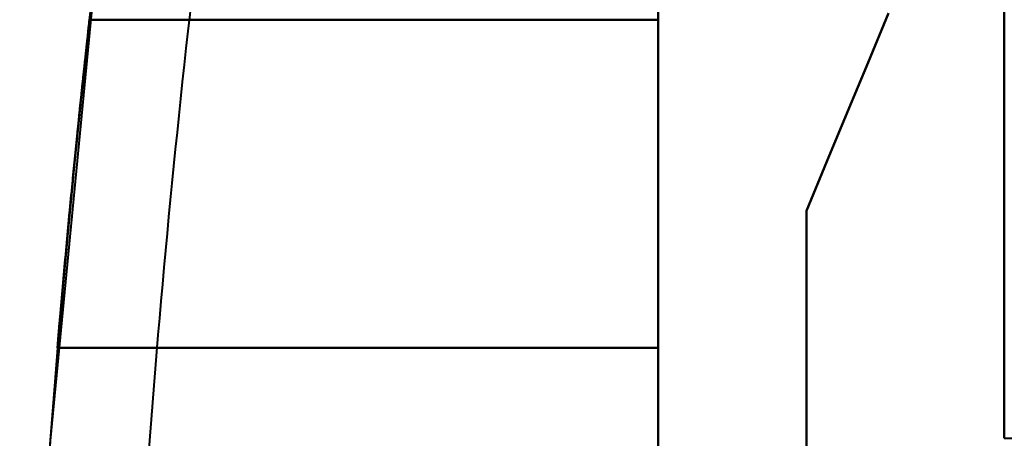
# Model space of a CAD drawing. Header units: millimetres. Extents: x -747 to 747, y -1110 to 610.
# Tile 5 of 93: x -615 to -585, y -332 to -320. Entities that reach past the tile are written whole.
import ezdxf

# ---------------------------------------------------------------- set-up
doc = ezdxf.new("R2010")
doc.units = ezdxf.units.MM
doc.layers.add('G-IMPT', color=8, linetype='Continuous', lineweight=40)

# ---------------------------------------------------------------- blocks, each defined once
blk = doc.blocks.new('NEXA 1000 CALQUES_dwg-755156-Niveau de réf_')
at = {"layer": 'G-IMPT'}
for p, q in [((-585, 369.4), (-585, -331.4)), ((-585, 369.4), (-585, -331.4)), ((-595.5, -328.657), (-595.5, -318.006)), ((-595.5, -318.006), (-595.5, -328.657)), ((-595.5, -328.657), (-595.5, -318.006)), ((-595.5, -318.006), (-595.5, -328.657)), ((-595.5, -328.657), (-595.5, -318.041)), ((-595.5, -318.041), (-595.5, -328.657)), ((-595.5, -328.657), (-595.5, -318.041)), ((-595.5, -318.041), (-595.5, -328.657)), ((-595.5, -318.703), (-595.5, -328.657)), ((-595.5, -318.703), (-595.5, -328.657)), ((-595.5, -328.657), (-595.5, -318.703)), ((-595.5, -328.657), (-595.5, -318.703)), ((-595.5, -318.703), (-595.5, -328.657)), ((-595.5, -318.703), (-595.5, -328.657)), ((-595.5, -328.657), (-595.5, -318.703)), ((-595.5, -328.657), (-595.5, -318.703)), ((-585, -331.4), (-584.4, -331.4))]:
    blk.add_line(p, q, dxfattribs=at)
at = {"layer": 'G-IMPT', "flags": 128}
for points in [[(-585, -331.4), (-585, -156.2), (-585, 19), (-585, 194.2), (-585, 369.4)], [(-585, -331.4), (-585, -156.2), (-585, 19), (-585, 194.2), (-585, 369.4)], [(-585, 369.4), (-585, 194.2), (-585, 19), (-585, -156.2), (-585, -331.4)], [(-585, 369.4), (-585, 194.2), (-585, 19), (-585, -156.2), (-585, -331.4)], [(-585, 369.4), (-585, 194.2), (-585, 19), (-585, -156.2), (-585, -331.4)], [(-585, -331.4), (-585, -156.2), (-585, 19), (-585, 194.2), (-585, 369.4)], [(-585, -331.4), (-585, -156.2), (-585, 19), (-585, 194.2), (-585, 369.4)], [(-585, 369.4), (-585, 194.2), (-585, 19), (-585, -156.2), (-585, -331.4)], [(-595.5, -316.5), (-595.5, -317.051), (-595.5, -317.601), (-595.5, -318.152), (-595.5, -318.703)], [(-595.5, -318.703), (-595.5, -318.152), (-595.5, -317.601), (-595.5, -317.051), (-595.5, -316.5)], [(-595.5, -316.5), (-595.5, -317.051), (-595.5, -317.601), (-595.5, -318.152), (-595.5, -318.703)], [(-595.5, -318.703), (-595.5, -318.152), (-595.5, -317.601), (-595.5, -317.051), (-595.5, -316.5)], [(-612.52, -316.788), (-613.934, -331.478), (-614.761, -346.214), (-614.857, -349.221)], [(-612.52, -316.788), (-613.934, -331.478), (-614.761, -346.214), (-614.857, -349.221)], [(-612.738, -318.703), (-612.684, -318.224), (-612.63, -317.745), (-612.575, -317.266), (-612.52, -316.788)], [(-612.738, -318.703), (-612.684, -318.224), (-612.63, -317.745), (-612.575, -317.266), (-612.52, -316.788)], [(-591, -324.5), (-590.377, -323), (-589.754, -321.5), (-589.131, -320), (-588.509, -318.5)], [(-588.509, -318.5), (-589.131, -320), (-589.754, -321.5), (-590.377, -323), (-591, -324.5)], [(-591, -324.5), (-590.377, -323), (-589.754, -321.5), (-589.131, -320), (-588.509, -318.5)], [(-588.509, -318.5), (-589.131, -320), (-589.754, -321.5), (-590.377, -323), (-591, -324.5)], [(-591, -324.5), (-590.377, -323), (-589.754, -321.5), (-589.131, -320), (-588.509, -318.5)], [(-588.509, -318.5), (-589.131, -320), (-589.754, -321.5), (-590.377, -323), (-591, -324.5)], [(-591, -324.5), (-590.377, -323), (-589.754, -321.5), (-589.131, -320), (-588.509, -318.5)], [(-588.509, -318.5), (-589.131, -320), (-589.754, -321.5), (-590.377, -323), (-591, -324.5)], [(-595.5, -318.703), (-599.809, -318.703), (-604.119, -318.703), (-608.428, -318.703), (-612.738, -318.703)], [(-612.738, -318.703), (-608.428, -318.703), (-604.119, -318.703), (-599.809, -318.703), (-595.5, -318.703)], [(-595.5, -318.703), (-599.809, -318.703), (-604.119, -318.703), (-608.428, -318.703), (-612.738, -318.703)], [(-595.5, -318.703), (-599.809, -318.703), (-604.119, -318.703), (-608.428, -318.703), (-612.738, -318.703)], [(-612.738, -318.703), (-608.428, -318.703), (-604.119, -318.703), (-599.809, -318.703), (-595.5, -318.703)], [(-595.5, -318.703), (-599.809, -318.703), (-604.119, -318.703), (-608.428, -318.703), (-612.738, -318.703)], [(-591, -347.485), (-591, -341.738), (-591, -335.992), (-591, -330.246), (-591, -324.5)], [(-591, -324.5), (-591, -330.246), (-591, -335.992), (-591, -341.738), (-591, -347.485)], [(-591, -347.485), (-591, -341.738), (-591, -335.992), (-591, -330.246), (-591, -324.5)], [(-591, -324.5), (-591, -330.246), (-591, -335.992), (-591, -341.738), (-591, -347.485)], [(-591, -347.485), (-591, -341.738), (-591, -335.992), (-591, -330.246), (-591, -324.5)], [(-591, -324.5), (-591, -330.246), (-591, -335.992), (-591, -341.738), (-591, -347.485)], [(-591, -347.485), (-591, -341.738), (-591, -335.992), (-591, -330.246), (-591, -324.5)], [(-591, -324.5), (-591, -330.246), (-591, -335.992), (-591, -341.738), (-591, -347.485)], [(-595.5, -328.657), (-600.052, -328.657), (-604.604, -328.657), (-609.157, -328.657), (-613.709, -328.657)], [(-613.709, -328.657), (-609.157, -328.657), (-604.604, -328.657), (-600.052, -328.657), (-595.5, -328.657)], [(-595.5, -328.657), (-600.052, -328.657), (-604.604, -328.657), (-609.157, -328.657), (-613.709, -328.657)], [(-613.709, -328.657), (-609.157, -328.657), (-604.604, -328.657), (-600.052, -328.657), (-595.5, -328.657)], [(-595.5, -328.657), (-600.052, -328.657), (-604.604, -328.657), (-609.157, -328.657), (-613.709, -328.657)], [(-613.709, -328.657), (-609.157, -328.657), (-604.604, -328.657), (-600.052, -328.657), (-595.5, -328.657)], [(-595.5, -328.657), (-600.052, -328.657), (-604.604, -328.657), (-609.157, -328.657), (-613.709, -328.657)], [(-613.709, -328.657), (-609.157, -328.657), (-604.604, -328.657), (-600.052, -328.657), (-595.5, -328.657)], [(-595.5, -328.657), (-600.052, -328.657), (-604.604, -328.657), (-609.157, -328.657), (-613.709, -328.657)], [(-613.709, -328.657), (-609.157, -328.657), (-604.604, -328.657), (-600.052, -328.657), (-595.5, -328.657)], [(-595.5, -328.657), (-600.052, -328.657), (-604.604, -328.657), (-609.157, -328.657), (-613.709, -328.657)], [(-613.709, -328.657), (-609.157, -328.657), (-604.604, -328.657), (-600.052, -328.657), (-595.5, -328.657)], [(-595.5, -328.657), (-600.052, -328.657), (-604.604, -328.657), (-609.157, -328.657), (-613.709, -328.657)], [(-613.709, -328.657), (-609.157, -328.657), (-604.604, -328.657), (-600.052, -328.657), (-595.5, -328.657)], [(-595.5, -328.657), (-600.052, -328.657), (-604.604, -328.657), (-609.157, -328.657), (-613.709, -328.657)], [(-613.709, -328.657), (-609.157, -328.657), (-604.604, -328.657), (-600.052, -328.657), (-595.5, -328.657)], [(-595.5, -344.665), (-595.5, -340.663), (-595.5, -336.661), (-595.5, -332.659), (-595.5, -328.657)], [(-595.5, -328.657), (-595.5, -332.659), (-595.5, -336.661), (-595.5, -340.663), (-595.5, -344.665)], [(-595.5, -344.665), (-595.5, -340.663), (-595.5, -336.661), (-595.5, -332.659), (-595.5, -328.657)], [(-595.5, -328.657), (-595.5, -332.659), (-595.5, -336.661), (-595.5, -340.663), (-595.5, -344.665)], [(-595.5, -344.665), (-595.5, -340.663), (-595.5, -336.661), (-595.5, -332.659), (-595.5, -328.657)], [(-595.5, -328.657), (-595.5, -332.659), (-595.5, -336.661), (-595.5, -340.663), (-595.5, -344.665)], [(-595.5, -344.665), (-595.5, -340.663), (-595.5, -336.661), (-595.5, -332.659), (-595.5, -328.657)], [(-595.5, -328.657), (-595.5, -332.659), (-595.5, -336.661), (-595.5, -340.663), (-595.5, -344.665)], [(-595.5, -344.665), (-595.5, -340.663), (-595.5, -336.661), (-595.5, -332.659), (-595.5, -328.657)], [(-595.5, -328.657), (-595.5, -332.659), (-595.5, -336.661), (-595.5, -340.663), (-595.5, -344.665)], [(-595.5, -344.665), (-595.5, -340.663), (-595.5, -336.661), (-595.5, -332.659), (-595.5, -328.657)], [(-595.5, -328.657), (-595.5, -332.659), (-595.5, -336.661), (-595.5, -340.663), (-595.5, -344.665)], [(-595.5, -344.665), (-595.5, -340.663), (-595.5, -336.661), (-595.5, -332.659), (-595.5, -328.657)], [(-595.5, -328.657), (-595.5, -332.659), (-595.5, -336.661), (-595.5, -340.663), (-595.5, -344.665)], [(-595.5, -344.665), (-595.5, -340.663), (-595.5, -336.661), (-595.5, -332.659), (-595.5, -328.657)], [(-595.5, -328.657), (-595.5, -332.659), (-595.5, -336.661), (-595.5, -340.663), (-595.5, -344.665)], [(-585, -331.4), (-584.875, -331.4), (-584.75, -331.4), (-584.625, -331.4), (-584.5, -331.4)]]:
    blk.add_lwpolyline(points, dxfattribs=at)
at = {"layer": 'G-IMPT'}
for radius, start in [(365.984, 173.25266), (365.984, 173.25266), (365.984, 173.25266), (365.984, 173.25266), (365.984, 173.25266), (365.984, 173.25266), (365.984, 173.25266), (365.984, 173.25266), (368.984, 173.35278), (368.984, 173.35278), (368.984, 173.35278), (368.984, 173.35278), (368.984, 173.35278), (368.984, 173.35278), (368.984, 173.35278), (368.984, 173.35278), (368.984, 175.20512), (368.984, 175.20512), (368.984, 175.20512), (368.984, 175.20512), (368.984, 175.20512), (368.984, 175.20512), (368.984, 175.20512), (368.984, 175.20512), (368.984, 175.20512), (368.984, 175.20512), (368.984, 175.20512), (368.984, 175.20512), (368.984, 175.20512), (368.984, 175.20512), (368.984, 175.20512), (368.984, 175.20512)]:
    blk.add_arc((-246.016, -359.5), radius, start, 178.40374, dxfattribs=at)
for points, knots in [([(-613.709, -328.657), (-613.652, -327.976), (-613.537, -326.651), (-613.367, -324.807), (-613.193, -323.014), (-613.031, -321.418), (-612.891, -320.103), (-612.739, -318.703), (-612.678, -318.166), (-612.659, -318.006)], [0, 0, 0, 0, 0.125, 0.25, 0.375, 0.5, 0.625, 0.75, 1, 1, 1, 1]), ([(-613.709, -328.657), (-613.652, -327.976), (-613.537, -326.651), (-613.367, -324.807), (-613.193, -323.014), (-613.031, -321.418), (-612.891, -320.103), (-612.739, -318.703), (-612.678, -318.166), (-612.659, -318.006)], [0, 0, 0, 0, 0.125, 0.25, 0.375, 0.5, 0.625, 0.75, 1, 1, 1, 1]), ([(-612.659, -318.006), (-612.679, -318.134), (-612.738, -318.71), (-612.892, -320.101), (-613.031, -321.419), (-613.193, -323.011), (-613.425, -325.39), (-613.593, -327.352), (-613.709, -328.657)], [0, 0, 0, 0, 0.25, 0.375, 0.5, 0.625, 0.75, 1, 1, 1, 1]), ([(-612.659, -318.006), (-612.679, -318.134), (-612.738, -318.71), (-612.892, -320.101), (-613.031, -321.419), (-613.193, -323.011), (-613.425, -325.39), (-613.593, -327.352), (-613.709, -328.657)], [0, 0, 0, 0, 0.25, 0.375, 0.5, 0.625, 0.75, 1, 1, 1, 1]), ([(-612.663, -318.041), (-612.686, -318.239), (-612.751, -318.818), (-612.905, -320.228), (-613.089, -321.97), (-613.319, -324.278), (-613.54, -326.696), (-613.653, -327.991), (-613.709, -328.657)], [0, 0, 0, 0, 0.25, 0.375, 0.5, 0.75, 0.875, 1, 1, 1, 1]), ([(-612.663, -318.041), (-612.686, -318.239), (-612.751, -318.818), (-612.905, -320.228), (-613.089, -321.97), (-613.319, -324.278), (-613.54, -326.696), (-613.653, -327.991), (-613.709, -328.657)], [0, 0, 0, 0, 0.25, 0.375, 0.5, 0.75, 0.875, 1, 1, 1, 1]), ([(-613.709, -328.657), (-613.596, -327.38), (-613.431, -325.46), (-613.203, -323.114), (-613.043, -321.536), (-612.905, -320.227), (-612.751, -318.823), (-612.687, -318.206), (-612.663, -318.041)], [0, 0, 0, 0, 0.25, 0.375, 0.5, 0.625, 0.75, 1, 1, 1, 1]), ([(-613.709, -328.657), (-613.596, -327.38), (-613.431, -325.46), (-613.203, -323.114), (-613.043, -321.536), (-612.905, -320.227), (-612.751, -318.823), (-612.687, -318.206), (-612.663, -318.041)], [0, 0, 0, 0, 0.25, 0.375, 0.5, 0.625, 0.75, 1, 1, 1, 1]), ([(-613.709, -328.657), (-613.655, -328.02), (-613.548, -326.782), (-613.39, -325.059), (-613.229, -323.384), (-613.079, -321.892), (-612.951, -320.663), (-612.81, -319.355), (-612.754, -318.852), (-612.738, -318.703)], [0, 0, 0, 0, 0.125, 0.25, 0.375, 0.5, 0.625, 0.75, 1, 1, 1, 1]), ([(-612.738, -318.703), (-612.754, -318.852), (-612.81, -319.355), (-612.951, -320.662), (-613.079, -321.892), (-613.229, -323.384), (-613.39, -325.058), (-613.548, -326.782), (-613.655, -328.02), (-613.709, -328.657)], [0, 0, 0, 0, 0.25, 0.375, 0.5, 0.625, 0.75, 0.875, 1, 1, 1, 1]), ([(-612.738, -318.703), (-612.756, -318.823), (-612.81, -319.36), (-612.951, -320.661), (-613.079, -321.892), (-613.229, -323.38), (-613.444, -325.605), (-613.6, -327.438), (-613.709, -328.657)], [0, 0, 0, 0, 0.25, 0.375, 0.5, 0.625, 0.75, 1, 1, 1, 1]), ([(-613.709, -328.657), (-613.6, -327.437), (-613.444, -325.604), (-613.229, -323.38), (-613.079, -321.892), (-612.951, -320.66), (-612.81, -319.36), (-612.756, -318.823), (-612.738, -318.703)], [0, 0, 0, 0, 0.25, 0.375, 0.5, 0.625, 0.75, 1, 1, 1, 1]), ([(-613.709, -328.657), (-613.655, -328.02), (-613.548, -326.782), (-613.39, -325.059), (-613.229, -323.384), (-613.079, -321.892), (-612.951, -320.663), (-612.81, -319.355), (-612.754, -318.852), (-612.738, -318.703)], [0, 0, 0, 0, 0.125, 0.25, 0.375, 0.5, 0.625, 0.75, 1, 1, 1, 1]), ([(-612.738, -318.703), (-612.754, -318.852), (-612.81, -319.355), (-612.951, -320.662), (-613.079, -321.892), (-613.229, -323.384), (-613.39, -325.058), (-613.548, -326.782), (-613.655, -328.02), (-613.709, -328.657)], [0, 0, 0, 0, 0.25, 0.375, 0.5, 0.625, 0.75, 0.875, 1, 1, 1, 1]), ([(-612.738, -318.703), (-612.756, -318.823), (-612.81, -319.36), (-612.951, -320.661), (-613.079, -321.892), (-613.229, -323.38), (-613.444, -325.605), (-613.6, -327.438), (-613.709, -328.657)], [0, 0, 0, 0, 0.25, 0.375, 0.5, 0.625, 0.75, 1, 1, 1, 1]), ([(-613.709, -328.657), (-613.6, -327.437), (-613.444, -325.604), (-613.229, -323.38), (-613.079, -321.892), (-612.951, -320.66), (-612.81, -319.36), (-612.756, -318.823), (-612.738, -318.703)], [0, 0, 0, 0, 0.25, 0.375, 0.5, 0.625, 0.75, 1, 1, 1, 1])]:
    blk.add_open_spline(points, degree=3, knots=knots, dxfattribs=at)

msp = doc.modelspace()

# ---------------------------------------------------------------- linework, layer by layer
at = {"color": 94, "lineweight": 30}
msp.add_circle((0, 0.5), 609.6, dxfattribs=at)

# ---------------------------------------------------------------- block references
at = {"layer": 'G-IMPT'}
msp.add_blockref('NEXA 1000 CALQUES_dwg-755156-Niveau de réf_', (0, -1), dxfattribs=at)

doc.saveas('drawing.dxf')
